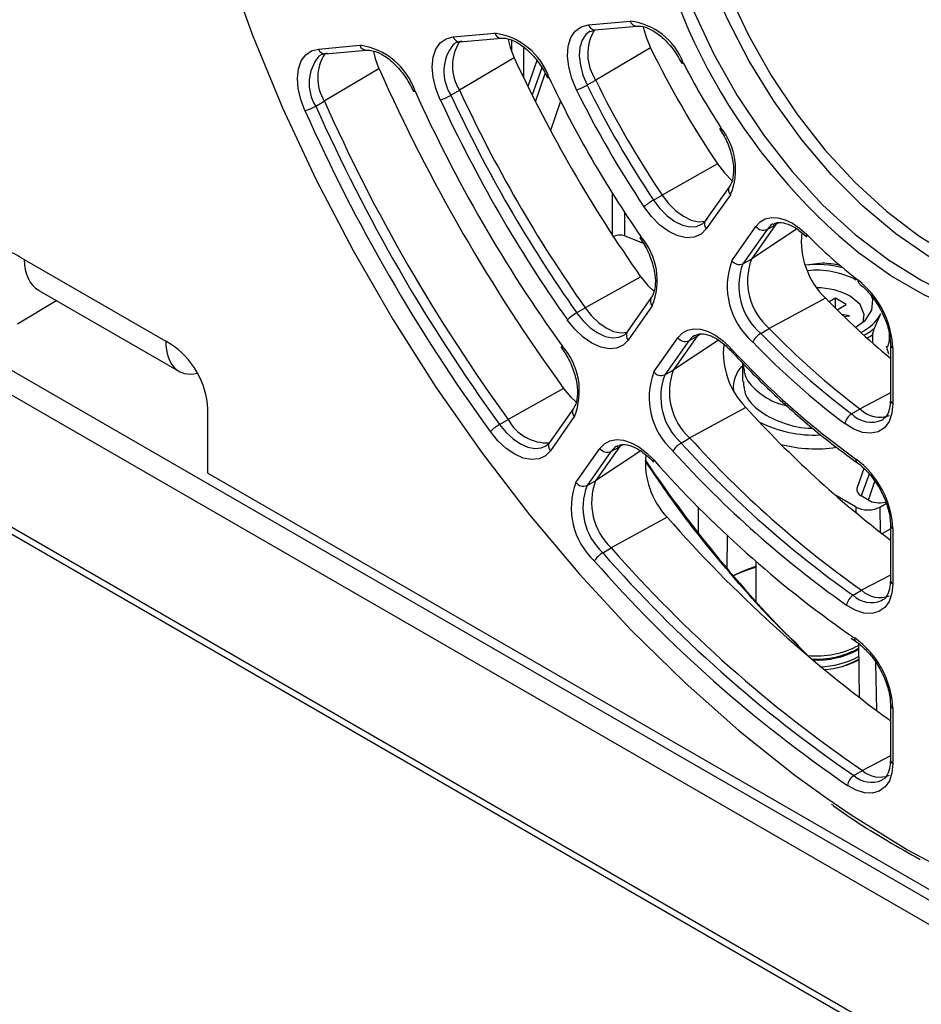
# Paper-space layout 'Sheet1' of a CAD drawing. Header units: millimetres. Extents: x -7 to 420, y -21 to 297.
# Tile 68 of 105: x 286 to 297, y 156 to 167. Entities that reach past the tile are written whole.
import ezdxf

# ---------------------------------------------------------------- set-up
doc = ezdxf.new("R2010")
doc.units = ezdxf.units.MM

psp = doc.layouts.new('Sheet1')

# ---------------------------------------------------------------- linework, layer by layer
at = {"color": 7, "linetype": 'Continuous', "lineweight": 25}
for p, q in [((266.486, 174.639), (327.92, 139.174)), ((266.288, 174.464), (327.722, 138.999)), ((265.37, 173.342), (326.803, 137.877)), ((265.427, 173.392), (326.86, 137.927)), ((293.021, 167.376), (293.518, 167.42)), ((291.417, 167.232), (291.91, 167.276)), ((293.046, 167.296), (293.101, 167.317)), ((293.101, 167.317), (293.597, 167.361)), ((291.496, 167.173), (291.989, 167.217)), ((289.818, 167.089), (290.309, 167.133)), ((289.897, 167.03), (290.389, 167.074)), ((293.759, 167.102), (293.108, 166.72)), ((292.142, 166.984), (291.492, 166.6)), ((292.411, 166.951), (292.303, 166.646)), ((290.536, 166.855), (289.887, 166.47)), ((293.006, 166.662), (293.108, 166.72)), ((291.39, 166.541), (291.492, 166.6)), ((289.785, 166.411), (289.887, 166.47)), ((294.581, 166.139), (294.631, 166.054)), ((294.552, 165.728), (293.896, 165.355)), ((294.696, 165.459), (294.409, 165.051)), ((293.794, 165.296), (293.896, 165.355)), ((294.707, 165.36), (294.42, 164.953)), ((294.724, 164.575), (295.01, 164.983)), ((295.141, 164.947), (294.854, 164.539)), ((295.242, 165.003), (294.956, 164.595)), ((295.141, 164.947), (295.242, 165.003)), ((293.675, 164.782), (293.45, 164.87)), ((293.633, 164.847), (293.686, 164.764)), ((286.324, 164.59), (286.274, 164.619)), ((286.324, 164.59), (288.005, 163.62)), ((294.854, 164.539), (294.956, 164.595)), ((295.798, 164.547), (295.601, 164.525)), ((293.642, 164.386), (292.984, 164.015)), ((286.499, 164.224), (288.162, 163.264)), ((293.767, 164.138), (293.483, 163.733)), ((295.834, 164.133), (295.168, 163.772)), ((295.954, 164.13), (295.879, 164.087)), ((296.081, 164.056), (295.954, 164.13)), ((295.954, 164.011), (295.954, 164.13)), ((286.711, 164.102), (286.245, 163.823)), ((292.882, 163.957), (292.984, 164.015)), ((293.778, 164.039), (293.494, 163.634)), ((295.972, 163.993), (296.081, 164.056)), ((296.121, 163.922), (296.031, 163.936)), ((296.055, 163.912), (296.121, 163.922)), ((296.417, 163.774), (296.493, 163.949)), ((295.067, 163.713), (295.168, 163.772)), ((293.797, 163.257), (294.082, 163.662)), ((294.314, 163.682), (294.029, 163.277)), ((294.212, 163.626), (294.314, 163.682)), ((294.284, 163.691), (294.276, 163.686)), ((296.397, 163.596), (296.397, 163.699)), ((296.589, 163.707), (296.589, 163.628)), ((288.056, 163.59), (288.005, 163.62)), ((292.699, 163.547), (292.753, 163.465)), ((294.212, 163.626), (293.928, 163.221)), ((296.588, 163.468), (296.558, 163.559)), ((296.605, 163.583), (296.605, 162.922)), ((296.635, 163.543), (296.635, 162.881)), ((294.851, 163.355), (294.851, 163.142)), ((293.928, 163.221), (294.029, 163.277)), ((292.727, 163.06), (292.069, 162.69)), ((294.741, 163.073), (294.741, 163.042)), ((292.843, 162.823), (292.56, 162.419)), ((294.889, 162.834), (294.225, 162.472)), ((288.505, 162.055), (288.505, 162.813)), ((292.854, 162.725), (292.571, 162.321)), ((296.144, 162.758), (296.245, 162.817)), ((291.967, 162.631), (292.069, 162.69)), ((296.512, 162.688), (296.519, 162.692)), ((294.124, 162.412), (294.225, 162.472)), ((293.39, 162.367), (293.106, 161.963)), ((293.288, 162.311), (293.39, 162.367)), ((292.874, 161.944), (293.158, 162.347)), ((293.288, 162.311), (293.005, 161.907)), ((288.505, 162.055), (306.076, 151.911)), ((296.291, 162.11), (296.211, 161.885)), ((293.005, 161.907), (293.106, 161.963)), ((296.198, 161.651), (295.952, 161.793)), ((296.344, 161.735), (296.26, 161.783)), ((296.481, 161.651), (296.555, 161.694)), ((293.956, 161.532), (293.292, 161.168)), ((296.605, 161.439), (296.605, 160.782)), ((296.506, 161.336), (296.605, 161.394)), ((296.635, 161.398), (296.635, 160.741)), ((293.191, 161.109), (293.292, 161.168)), ((295.01, 161.008), (295.01, 160.53)), ((296.605, 160.783), (296.605, 160.782)), ((296.162, 160.605), (296.263, 160.664)), ((296.502, 160.542), (296.512, 160.548)), ((296.139, 160.096), (296.196, 160.055)), ((296.226, 160.032), (296.236, 159.392)), ((296.605, 159.305), (296.605, 158.65)), ((296.635, 159.264), (296.635, 158.609)), ((296.605, 158.651), (296.605, 158.65)), ((296.172, 158.466), (296.273, 158.525)), ((296.504, 158.411), (296.512, 158.416))]:
    psp.add_line(p, q, dxfattribs=at)
at = {"color": 8, "linetype": 'Continuous', "lineweight": 25}
for p, q in [((292.112, 167.056), (292.112, 167.191)), ((292.253, 167.109), (292.253, 166.748)), ((292.467, 166.866), (292.353, 166.545)), ((292.394, 166.462), (292.509, 166.799)), ((292.692, 166.469), (292.573, 166.12)), ((293.309, 164.877), (293.309, 165.372)), ((293.45, 165.151), (293.45, 164.87)), ((295.495, 164.953), (294.956, 164.595)), ((295.279, 165.027), (295.242, 165.003)), ((294.351, 163.706), (294.314, 163.682)), ((294.566, 163.633), (294.029, 163.277)), ((296.605, 163.007), (296.245, 162.817)), ((293.427, 162.392), (293.39, 162.367)), ((293.642, 162.319), (293.106, 161.963)), ((296.352, 162.042), (296.26, 161.783)), ((296.344, 161.735), (296.42, 161.958)), ((294.325, 161.653), (294.325, 161.345)), ((296.199, 161.583), (296.198, 161.651)), ((296.481, 161.651), (296.485, 161.352)), ((294.668, 161.319), (294.665, 160.925)), ((296.605, 160.844), (296.263, 160.664)), ((296.114, 160.144), (296.182, 160.097)), ((296.43, 159.806), (296.439, 159.238)), ((296.605, 158.699), (296.273, 158.525))]:
    psp.add_line(p, q, dxfattribs=at)
at = {"color": 7, "linetype": 'Continuous', "lineweight": 25, "flags": 128}
for points in [[(287.903, 171.794), (287.933, 171.527), (288.058, 170.694), (288.231, 169.844), (288.453, 168.985), (288.722, 168.119), (289.035, 167.253), (289.392, 166.39), (289.791, 165.536), (290.229, 164.696), (290.704, 163.874), (291.212, 163.074), (291.753, 162.302), (292.321, 161.561), (292.915, 160.856), (293.53, 160.191), (294.164, 159.569), (294.812, 158.994), (295.472, 158.469), (295.85, 158.195)], [(294.291, 170.76), (294.252, 170.584), (294.203, 170.167), (294.203, 169.718), (294.252, 169.243), (294.351, 168.752), (294.497, 168.251), (294.688, 167.749), (294.921, 167.254), (295.192, 166.775), (295.496, 166.319), (295.829, 165.894), (296.185, 165.507), (296.558, 165.163), (296.942, 164.87), (297.331, 164.631), (297.719, 164.45), (298.098, 164.331), (298.112, 164.328)], [(292.881, 166.603), (292.824, 166.739), (292.788, 166.876), (292.773, 167.006), (292.782, 167.124), (292.813, 167.224), (292.865, 167.301), (292.935, 167.353), (293.021, 167.376)], [(293.673, 167.349), (293.706, 167.229), (293.759, 167.102)], [(291.263, 166.486), (291.211, 166.62), (291.179, 166.753), (291.168, 166.878), (291.179, 166.992), (291.211, 167.087), (291.263, 167.161), (291.333, 167.21), (291.417, 167.232)], [(291.521, 167.181), (291.449, 167.162), (291.419, 167.145)], [(292.069, 167.204), (292.094, 167.108), (292.142, 166.984)], [(289.657, 166.358), (289.608, 166.49), (289.578, 166.621), (289.569, 166.744), (289.581, 166.855), (289.614, 166.948), (289.666, 167.02), (289.735, 167.068), (289.818, 167.089)], [(289.922, 167.038), (289.851, 167.02), (289.823, 167.004)], [(290.47, 167.061), (290.491, 166.977), (290.536, 166.855)], [(292.556, 166.749), (292.547, 166.746), (292.54, 166.746), (292.537, 166.746), (292.537, 166.747)], [(290.964, 166.588), (290.954, 166.586), (290.948, 166.586), (290.944, 166.587), (290.944, 166.588)], [(294.594, 166.153), (294.587, 166.146), (294.583, 166.142), (294.581, 166.139), (294.581, 166.139)], [(294.552, 165.728), (294.636, 165.618), (294.725, 165.529)], [(293.896, 165.355), (293.972, 165.254), (294.058, 165.169), (294.148, 165.103), (294.239, 165.059), (294.326, 165.039), (294.405, 165.044), (294.41, 165.046)], [(294.42, 164.953), (294.358, 164.89), (294.278, 164.854), (294.185, 164.848), (294.083, 164.871), (293.976, 164.922), (293.871, 165), (293.771, 165.1), (293.681, 165.218)], [(294.364, 165.008), (294.375, 165.015), (294.429, 165.069)], [(295.01, 164.983), (295.06, 165.036), (295.121, 165.072), (295.193, 165.088), (295.271, 165.085), (295.355, 165.062), (295.442, 165.021), (295.528, 164.962), (295.612, 164.887)], [(293.645, 164.863), (293.638, 164.856), (293.634, 164.851), (293.633, 164.847), (293.634, 164.847)], [(295.612, 164.887), (295.609, 164.876), (295.608, 164.866), (295.61, 164.859), (295.613, 164.856)], [(293.642, 164.386), (293.725, 164.283), (293.796, 164.213)], [(296.282, 163.847), (296.296, 163.937), (296.248, 164.056), (296.128, 164.157)], [(296.189, 163.784), (296.305, 163.868), (296.386, 163.988), (296.395, 164.117), (296.373, 164.178)], [(292.984, 164.015), (293.06, 163.92), (293.145, 163.839), (293.233, 163.778), (293.321, 163.737), (293.406, 163.72), (293.483, 163.727), (293.483, 163.727)], [(293.494, 163.634), (293.433, 163.572), (293.356, 163.537), (293.266, 163.529), (293.167, 163.549), (293.063, 163.596), (292.96, 163.668), (292.861, 163.762), (292.771, 163.875)], [(294.082, 163.662), (294.134, 163.717), (294.198, 163.753), (294.273, 163.768), (294.356, 163.762), (294.443, 163.735), (294.534, 163.687), (294.623, 163.622), (294.709, 163.54)], [(293.435, 163.688), (293.45, 163.698), (293.502, 163.751)], [(292.71, 163.565), (292.703, 163.557), (292.699, 163.551), (292.699, 163.547), (292.699, 163.547)], [(292.727, 163.06), (292.81, 162.959), (292.872, 162.899)], [(296.635, 162.881), (296.623, 162.765), (296.589, 162.668), (296.535, 162.594), (296.462, 162.546), (296.374, 162.527), (296.276, 162.537), (296.171, 162.576), (296.064, 162.643)], [(292.571, 162.321), (292.511, 162.26), (292.435, 162.224), (292.346, 162.215), (292.249, 162.233), (292.148, 162.278), (292.045, 162.348), (291.947, 162.439), (291.858, 162.547)], [(292.51, 162.373), (292.527, 162.385), (292.579, 162.437)], [(293.158, 162.347), (293.211, 162.403), (293.277, 162.439), (293.354, 162.453), (293.438, 162.446), (293.528, 162.416), (293.62, 162.366), (293.711, 162.297), (293.797, 162.211)], [(293.794, 162.185), (293.793, 162.187), (293.791, 162.193), (293.793, 162.201), (293.797, 162.211)], [(296.635, 160.741), (296.624, 160.628), (296.592, 160.532), (296.54, 160.459), (296.47, 160.41), (296.386, 160.388), (296.291, 160.394), (296.189, 160.428), (296.085, 160.488)], [(296.635, 158.609), (296.624, 158.497), (296.593, 158.403), (296.542, 158.329), (296.474, 158.279), (296.392, 158.256), (296.299, 158.26), (296.2, 158.291), (296.097, 158.347)]]:
    psp.add_lwpolyline(points, dxfattribs=at)
at = {"color": 8, "linetype": 'Continuous', "lineweight": 25, "flags": 128}
for points in [[(293.787, 170.164), (293.775, 170.01), (293.775, 169.55), (293.826, 169.064), (293.928, 168.561), (294.077, 168.048), (294.273, 167.534), (294.511, 167.027), (294.788, 166.536), (295.1, 166.07), (295.441, 165.634), (295.805, 165.237), (296.188, 164.886), (296.581, 164.585), (296.979, 164.34), (297.142, 164.258)], [(297.325, 164.475), (297.064, 164.622), (296.668, 164.895), (296.279, 165.222), (295.906, 165.597), (295.553, 166.013), (295.226, 166.465), (294.931, 166.944), (294.673, 167.444), (294.456, 167.954), (294.283, 168.469), (294.157, 168.977), (294.081, 169.473), (294.056, 169.947)], [(293.043, 167.3), (292.992, 167.261), (292.947, 167.195), (292.921, 167.109), (292.913, 167.008), (292.926, 166.896), (292.957, 166.779), (293.006, 166.662)], [(299.991, 166.111), (299.966, 165.665), (299.891, 165.255), (299.768, 164.888), (299.598, 164.569), (299.383, 164.303), (299.129, 164.094), (298.838, 163.946), (298.514, 163.862), (298.164, 163.842), (297.793, 163.886), (297.406, 163.995), (297.009, 164.166), (296.61, 164.397), (296.251, 164.654)], [(293.794, 165.296), (293.871, 165.195), (293.957, 165.109), (294.048, 165.043), (294.139, 164.999), (294.226, 164.979), (294.306, 164.984), (294.364, 165.008)], [(295.212, 165.012), (295.183, 164.993), (295.141, 164.947)], [(292.882, 163.957), (292.96, 163.861), (293.044, 163.78), (293.133, 163.718), (293.222, 163.677), (293.306, 163.66), (293.383, 163.667), (293.435, 163.688)], [(294.276, 163.686), (294.257, 163.673), (294.212, 163.626)], [(294.706, 163.513), (294.705, 163.514), (294.703, 163.521), (294.705, 163.529), (294.709, 163.54)], [(295.85, 158.195), (296.139, 157.998), (296.81, 157.581), (297.481, 157.223), (298.148, 156.925), (298.807, 156.688), (299.456, 156.514), (300.089, 156.405), (300.705, 156.359), (301.298, 156.379), (301.867, 156.463), (302.407, 156.612), (302.916, 156.824), (303.39, 157.098), (303.828, 157.433), (304.227, 157.826), (304.584, 158.276), (304.898, 158.781), (305.166, 159.336), (305.388, 159.94), (305.562, 160.589), (305.687, 161.278), (305.762, 162.005), (305.787, 162.765)], [(291.967, 162.631), (292.044, 162.538), (292.128, 162.46), (292.216, 162.401), (292.303, 162.362), (292.387, 162.346), (292.462, 162.354), (292.51, 162.373)], [(293.355, 162.373), (293.334, 162.359), (293.288, 162.311)]]:
    psp.add_lwpolyline(points, dxfattribs=at)
at = {"color": 7, "linetype": 'Continuous', "lineweight": 25}
for centre, radius, start, end in [((300.771, 170.23), 7.178, 187.6845, 230.9681), ((293.421, 166.648), 0.778, 20.978, 82.8771), ((291.804, 166.486), 0.797, 19.2004, 82.3794), ((293.573, 167.029), 0.559, 149.0189, 213.6167), ((291.949, 166.888), 0.541, 147.7274, 212.231), ((290.341, 166.747), 0.532, 147.378, 211.3937), ((290.199, 166.335), 0.806, 18.2927, 82.1322), ((304.682, 172.492), 12.181, 206.264, 213.7359), ((307.239, 173.969), 16.635, 204.8272, 215.1728), ((294.132, 166.949), 0.0277, 264.2571, 304.1325), ((301.695, 170.768), 8.469, 206.9765, 213.0235), ((309.792, 175.443), 21.084, 204.0355, 215.9645), ((304.26, 172.249), 12.932, 205.172, 214.828), ((303.953, 172.071), 12.094, 206.264, 213.7359), ((306.818, 173.725), 17.386, 204.2385, 215.7615), ((306.511, 173.548), 16.548, 204.8273, 215.1727), ((292.576, 167.409), 0.863, 290.7355, 299.9123), ((303.885, 172.032), 12.271, 206.264, 213.7359), ((303.855, 172.015), 12.098, 206.2641, 213.7359), ((309.064, 175.022), 20.997, 204.0355, 215.9645), ((291.078, 167.085), 0.627, 287.219, 299.8633), ((306.443, 173.509), 16.725, 204.8272, 215.1727), ((306.413, 173.492), 16.553, 204.8273, 215.1728), ((289.513, 166.885), 0.546, 285.3002, 299.8313), ((308.995, 174.982), 21.174, 204.0355, 215.9645), ((308.966, 174.965), 21.002, 204.0355, 215.9645), ((293.99, 165.663), 0.778, 337.1284, 39.0196), ((294.226, 164.551), 0.861, 120.0811, 129.2738), ((295.098, 165.047), 0.109, 216.1526, 293.0016), ((293.041, 164.343), 0.797, 337.6257, 40.7971), ((296.491, 164.809), 0.943, 174.09, 225.7881), ((300.183, 169.427), 6.443, 224.8079, 232.065), ((286.099, 164.404), 0.277, 50.7966, 189.2141), ((295.542, 164.272), 0.873, 159.6761, 229.2241), ((294.812, 164.64), 0.109, 216.1525, 293.0007), ((295.655, 164.336), 0.745, 159.6761, 229.2241), ((295.556, 164.279), 0.749, 159.6761, 229.2242), ((295.721, 163.196), 1.335, 76.107, 95.5101), ((295.726, 163.434), 1.029, 62.5071, 95.9697), ((295.726, 163.146), 1.403, 78.4281, 87.0732), ((296.259, 164.335), 0.0381, 162.8268, 225.1805), ((295.538, 163.487), 1.098, 2.9042, 51.4474), ((295.731, 163.396), 0.858, 62.4523, 89.8187), ((302.713, 170.784), 9.568, 224.0336, 230.3335), ((293.197, 163.415), 0.626, 120.131, 132.7892), ((296.027, 164.206), 0.532, 295.2153, 331.1565), ((301.792, 170.158), 9.201, 223.9527, 232.9202), ((294.17, 163.726), 0.109, 216.1525, 293.0007), ((295.197, 163.494), 0.254, 120.8102, 152.575), ((301.694, 170.101), 9.205, 223.9527, 232.9201), ((295.947, 164.354), 0.794, 298.7067, 304.5219), ((287.53, 162.769), 0.976, 2.6054, 57.3946), ((292.108, 163.028), 0.806, 337.8727, 41.705), ((295.56, 163.49), 0.938, 174.2852, 224.359), ((301.948, 170.206), 9.841, 222.6417, 234.2311), ((301.693, 170.091), 9.336, 223.9527, 232.9202), ((295.116, 163.068), 0.375, 136.5765, 184.4525), ((294.604, 162.954), 0.862, 159.3887, 227.865), ((293.885, 163.322), 0.109, 216.1539, 293.0003), ((294.62, 162.961), 0.74, 159.3887, 227.865), ((294.719, 163.018), 0.737, 159.3887, 227.865), ((304.423, 171.505), 12.887, 222.2846, 232.6529), ((296.239, 162.606), 0.179, 122.1021, 168.1682), ((296.48, 163.051), 0.332, 224.689, 290.4364), ((292.242, 162.16), 0.546, 120.1639, 134.708), ((292.536, 162.945), 0.532, 208.6059, 272.6197), ((295.708, 163.994), 1.488, 243.8837, 272.4568), ((303.55, 170.935), 12.593, 222.2278, 234.645), ((294.266, 162.172), 0.28, 120.6393, 149.3593), ((303.451, 170.878), 12.597, 222.2278, 234.645), ((295.721, 163.988), 1.645, 255.4645, 278.4333), ((293.246, 162.412), 0.109, 216.1526, 293.0005), ((294.633, 162.176), 0.935, 174.3287, 223.5815), ((303.45, 170.868), 12.728, 222.2278, 234.645), ((303.738, 171.016), 13.28, 221.5337, 234.9603), ((295.542, 161.344), 1.094, 2.8455, 53.3104), ((293.674, 161.64), 0.856, 159.2222, 227.117), ((292.962, 162.008), 0.109, 216.1526, 293.0016), ((293.691, 161.647), 0.734, 159.2224, 227.1168), ((293.79, 161.704), 0.731, 159.2224, 227.1168), ((306.184, 172.286), 16.285, 221.3314, 233.9699), ((293.342, 160.853), 0.297, 120.5527, 147.5662), ((305.204, 171.654), 15.985, 221.2772, 235.5957), ((305.303, 171.711), 15.982, 221.2772, 235.5956), ((305.203, 171.644), 16.116, 221.2772, 235.5956), ((295.557, 159.079), 1.936, 106.4294, 114.9089), ((296.254, 160.461), 0.17, 122.4146, 170.921), ((296.481, 160.898), 0.32, 226.9877, 291.1633), ((295.544, 159.211), 1.092, 2.8025, 54.2825), ((295.726, 160.966), 1.081, 264.7519, 297.6008), ((295.735, 160.851), 1.004, 266.1569, 299.3198), ((295.736, 160.875), 1.039, 266.9315, 298.2001), ((295.745, 160.77), 1.014, 271.1925, 298.462), ((295.753, 160.676), 0.957, 274.1479, 299.8486), ((295.747, 160.748), 1.029, 274.2221, 297.9441), ((296.481, 158.759), 0.313, 228.2886, 291.558), ((296.262, 158.325), 0.166, 122.591, 172.4035)]:
    psp.add_arc(centre, radius, start, end, dxfattribs=at)
at = {"color": 8, "linetype": 'Continuous', "lineweight": 25}
for centre, radius, start, end in [((293.597, 167.444), 0.0829, 196.9326, 270.1895), ((291.987, 167.298), 0.0802, 195.4445, 271.6771), ((293.101, 167.4), 0.0829, 196.9331, 270.1896), ((291.819, 166.823), 0.513, 141.1293, 213.332), ((291.494, 167.254), 0.0802, 195.4441, 271.6773), ((289.897, 167.113), 0.0829, 196.9324, 270.1902), ((290.389, 167.157), 0.0829, 196.9328, 270.1899), ((290.208, 166.682), 0.502, 140.1565, 212.5839), ((294.764, 165.416), 0.0802, 148.3267, 224.559), ((294.478, 165.009), 0.0802, 148.3326, 224.5531), ((293.839, 164.096), 0.0829, 149.818, 223.0677), ((295.953, 164.349), 0.739, 297.1424, 308.8893), ((293.554, 163.691), 0.0829, 149.8189, 223.0666), ((296.653, 163.587), 0.0479, 184.5796, 247.3386), ((292.912, 162.781), 0.0802, 148.3295, 224.5557), ((296.653, 162.925), 0.048, 184.1288, 247.1905), ((296.378, 162.985), 0.326, 224.1791, 294.4105), ((292.628, 162.377), 0.0802, 148.3322, 224.554), ((296.236, 162.212), 0.0419, 166.86, 228.1257), ((296.656, 161.444), 0.0506, 186.5274, 245.4921), ((295.543, 159.221), 1.805, 107.2075, 116.4455), ((296.655, 160.786), 0.0494, 185.079, 246.2403), ((296.38, 160.837), 0.319, 226.8367, 292.3733), ((296.225, 160.089), 0.044, 168.8389, 229.3963), ((296.655, 159.31), 0.0496, 185.7596, 246.1144), ((296.655, 158.654), 0.0494, 185.079, 246.2403), ((296.381, 158.697), 0.312, 228.0866, 293.3089)]:
    psp.add_arc(centre, radius, start, end, dxfattribs=at)
at = {"color": 7, "linetype": 'Continuous', "lineweight": 25}
for centre, major_axis, ratio, start_param, end_param in [((293.379, 164.829), (0.0998, 0.012), 0.480054, 0.727934, 2.298654), ((286.92, 164.905), (0.433, 0.673), 0.606761, 2.39391, 3.170662), ((288.541, 163.969), (0.37, 0.71), 0.546409, 2.341263, 3.599964), ((299.784, 169.667), (-3.732, 12.356), 0.680511, 2.000497, 2.258292), ((296.419, 161.874), (0.212, 0.02), 0.567817, 2.881661, 3.81416), ((296.339, 161.733), (0.2, 0), 0.577244, 3.926953, 5.497825), ((296.501, 161.826), (0.212, 0.021), 0.572188, 3.816382, 4.880645)]:
    psp.add_ellipse(centre, major_axis=major_axis, ratio=ratio, start_param=start_param, end_param=end_param, dxfattribs=at)
for points, knots in [([(293.597, 167.361), (293.613, 167.362), (293.66, 167.363), (293.764, 167.328), (293.898, 167.234), (294.029, 167.096), (294.095, 166.981), (294.129, 166.922)], [0, 0, 0, 0, 0.109191, 0.334975, 0.553706, 0.772017, 1, 1, 1, 1]), ([(291.989, 167.217), (292.005, 167.218), (292.052, 167.219), (292.156, 167.184), (292.291, 167.09), (292.416, 166.956), (292.495, 166.833), (292.529, 166.762), (292.537, 166.747)], [0, 0, 0, 0, 0.105019, 0.322175, 0.532548, 0.742519, 0.944259, 1, 1, 1, 1]), ([(290.389, 167.074), (290.404, 167.075), (290.451, 167.076), (290.555, 167.041), (290.69, 166.947), (290.817, 166.81), (290.899, 166.682), (290.935, 166.606), (290.944, 166.587)], [0, 0, 0, 0, 0.103013, 0.316023, 0.52238, 0.728342, 0.935918, 1, 1, 1, 1]), ([(294.631, 166.054), (294.631, 166.054), (294.665, 165.997), (294.712, 165.875), (294.749, 165.703), (294.742, 165.558), (294.715, 165.487), (294.698, 165.461), (294.696, 165.459)], [0, 0, 0, 0, 0.002661, 0.24996, 0.496006, 0.73813, 0.971415, 1, 1, 1, 1]), ([(295.215, 165.007), (295.231, 165.016), (295.266, 165.037), (295.361, 165.025), (295.486, 164.97), (295.571, 164.894), (295.612, 164.857)], [0, 0, 0, 0, 0.203055, 0.46373, 0.744036, 1, 1, 1, 1]), ([(293.686, 164.764), (293.686, 164.763), (293.721, 164.708), (293.773, 164.586), (293.817, 164.411), (293.818, 164.259), (293.792, 164.175), (293.772, 164.144), (293.767, 164.138)], [0, 0, 0, 0, 0.002499, 0.239404, 0.475528, 0.708136, 0.937233, 1, 1, 1, 1]), ([(296.232, 164.308), (296.254, 164.289), (296.32, 164.234), (296.423, 164.111), (296.523, 163.94), (296.587, 163.764), (296.605, 163.645), (296.605, 163.591), (296.605, 163.583)], [0, 0, 0, 0, 0.111222, 0.327532, 0.545706, 0.763992, 0.9679, 1, 1, 1, 1]), ([(296.397, 163.699), (296.397, 163.701), (296.397, 163.704), (296.398, 163.711), (296.4, 163.722), (296.406, 163.746), (296.413, 163.763), (296.417, 163.774), (296.417, 163.774)], [0, 0, 0, 0, 0.053241, 0.117724, 0.227234, 0.430314, 0.997339, 1, 1, 1, 1]), ([(294.282, 163.684), (294.299, 163.694), (294.336, 163.715), (294.433, 163.705), (294.558, 163.647), (294.653, 163.569), (294.699, 163.52), (294.706, 163.513)], [0, 0, 0, 0, 0.209428, 0.452919, 0.714747, 0.956962, 1, 1, 1, 1]), ([(296.589, 163.628), (296.589, 163.626), (296.589, 163.622), (296.588, 163.613), (296.585, 163.599), (296.579, 163.577), (296.573, 163.562), (296.569, 163.553)], [0, 0, 0, 0, 0.066342, 0.148519, 0.27964, 0.541427, 1, 1, 1, 1]), ([(292.753, 163.465), (292.753, 163.464), (292.789, 163.41), (292.843, 163.288), (292.891, 163.112), (292.895, 162.957), (292.871, 162.866), (292.849, 162.832), (292.843, 162.823)], [0, 0, 0, 0, 0.002289, 0.23417, 0.465497, 0.693527, 0.917913, 1, 1, 1, 1]), ([(294.706, 163.513), (294.786, 163.429), (295.016, 163.185), (295.411, 162.812), (295.834, 162.455), (296.102, 162.258), (296.208, 162.181)], [0, 0, 0, 0, 0.1655908, 0.4802291, 0.7950369, 1, 1, 1, 1]), ([(294.861, 163.355), (294.864, 163.3), (294.872, 163.175), (295.038, 163.005), (295.22, 162.891), (295.348, 162.864), (295.37, 162.859)], [0, 0, 0, 0, 0.26485, 0.601064, 0.932438, 1, 1, 1, 1]), ([(294.861, 163.144), (294.864, 163.089), (294.873, 162.964), (295.035, 162.788), (295.296, 162.654), (295.534, 162.587), (295.666, 162.589), (295.686, 162.59)], [0, 0, 0, 0, 0.199679, 0.452334, 0.701352, 0.954202, 1, 1, 1, 1]), ([(296.605, 162.922), (296.604, 162.897), (296.601, 162.827), (296.571, 162.738), (296.534, 162.707), (296.516, 162.692)], [0, 0, 0, 0, 0.210566, 0.613918, 1, 1, 1, 1]), ([(293.36, 162.37), (293.376, 162.38), (293.412, 162.401), (293.509, 162.39), (293.634, 162.332), (293.733, 162.251), (293.783, 162.197), (293.794, 162.185)], [0, 0, 0, 0, 0.198871, 0.43839, 0.695948, 0.934451, 1, 1, 1, 1]), ([(296.208, 162.181), (296.231, 162.164), (296.297, 162.113), (296.403, 161.995), (296.507, 161.828), (296.579, 161.648), (296.604, 161.517), (296.605, 161.453), (296.605, 161.439)], [0, 0, 0, 0, 0.10691, 0.31481, 0.524693, 0.734993, 0.943469, 1, 1, 1, 1]), ([(296.605, 160.782), (296.604, 160.757), (296.602, 160.686), (296.568, 160.601), (296.536, 160.554), (296.507, 160.547), (296.504, 160.546)], [0, 0, 0, 0, 0.1956187, 0.5703372, 0.9507532, 1, 1, 1, 1]), ([(296.196, 160.055), (296.219, 160.039), (296.285, 159.99), (296.392, 159.876), (296.499, 159.711), (296.574, 159.531), (296.603, 159.393), (296.605, 159.324), (296.605, 159.305)], [0, 0, 0, 0, 0.104798, 0.308589, 0.514408, 0.720784, 0.925591, 1, 1, 1, 1]), ([(296.605, 158.65), (296.604, 158.625), (296.602, 158.554), (296.567, 158.468), (296.536, 158.422), (296.508, 158.415), (296.505, 158.415)], [0, 0, 0, 0, 0.197192, 0.574929, 0.958412, 1, 1, 1, 1]), ([(295.905, 158.125), (295.914, 158.119), (296.133, 157.958), (296.485, 157.734), (296.829, 157.541), (296.96, 157.468)], [0, 0, 0, 0, 0.024135, 0.628127, 1, 1, 1, 1])]:
    psp.add_open_spline(points, degree=3, knots=knots, dxfattribs=at)
at = {"color": 8, "linetype": 'Continuous', "lineweight": 25}
psp.add_open_spline([(295.514, 160.007), (295.437, 160.08), (295.139, 160.363), (294.643, 160.929), (294.111, 161.586), (293.81, 162.033), (293.698, 162.198)], degree=3, knots=[0, 0, 0, 0, 0.115906, 0.451264, 0.796201, 1, 1, 1, 1], dxfattribs=at)

doc.saveas('drawing.dxf')
